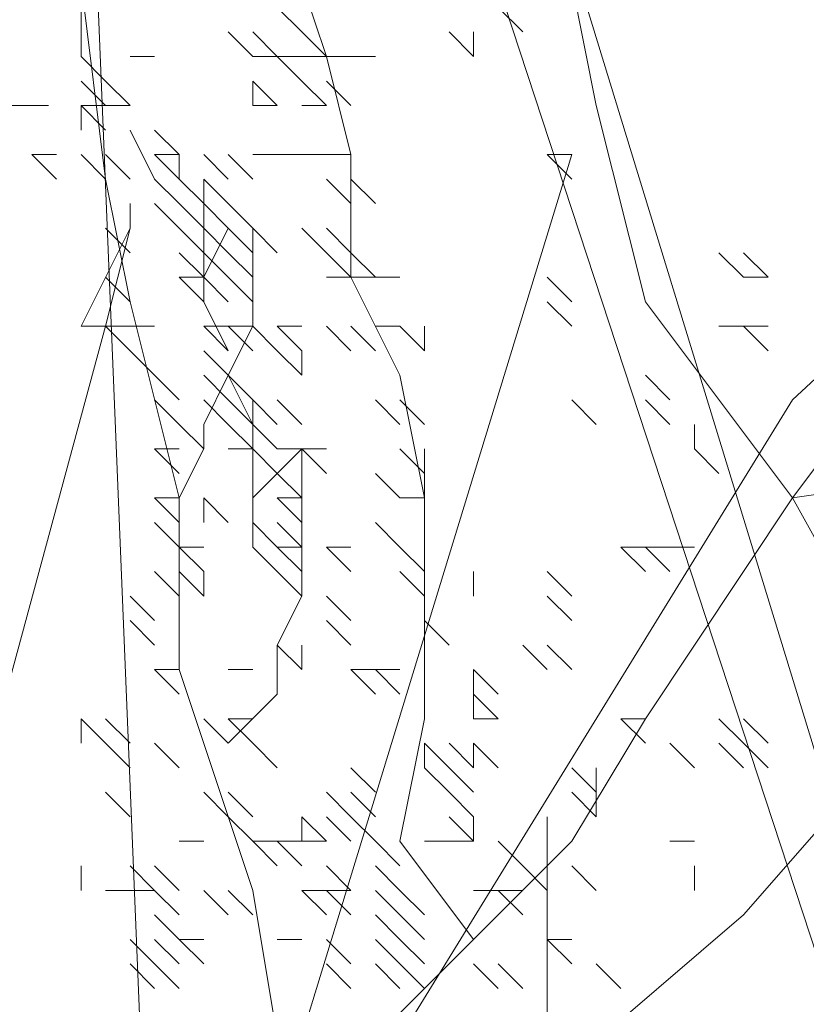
# Model space of a CAD drawing. Header units: millimetres. Extents: x 16698 to 93787, y -21104 to 39413.
# Tile 248 of 256: x 54682.33 to 54687.63, y 19706.8 to 19713.44. Entities that reach past the tile are written whole.
import ezdxf

# ---------------------------------------------------------------- set-up
doc = ezdxf.new("R2010")
doc.units = ezdxf.units.MM
doc.layers.add('_MODUS - zielen', color=66, linetype='Continuous', lineweight=9)

msp = doc.modelspace()

# ---------------------------------------------------------------- linework, layer by layer
at = {"layer": '_MODUS - zielen', "transparency": 33554687}
for points in [[(54681.58418, 19725.77139), (54688.86457, 19703.59929), (54688.86457, 19703.59929)], [(54681.58418, 19725.77139), (54688.86457, 19703.59929), (54688.86457, 19703.59929)], [(54683.23881, 19704.26114), (54682.74242, 19716.33998), (54682.74242, 19716.33998)], [(54687.54086, 19710.21783), (54686.54808, 19711.54154), (54686.21716, 19712.86524), (54686.05169, 19713.69256), (54685.22438, 19714.85081), (54684.23159, 19716.17451)], [(54685.22438, 19703.59929), (54685.38984, 19704.42661), (54684.72798, 19704.923), (54685.05891, 19706.08124), (54684.72798, 19706.57763), (54685.38984, 19707.23949), (54684.89345, 19707.90134), (54685.05891, 19708.72866), (54685.05891, 19709.39051), (54685.05891, 19710.21783), (54684.89345, 19711.04515), (54684.56252, 19711.707), (54684.56252, 19711.87246), (54684.56252, 19712.53432), (54684.39706, 19713.19617), (54684.23159, 19713.69256), (54683.90067, 19714.35441), (54683.56974, 19714.85081), (54683.23881, 19715.84359)], [(54683.40428, 19703.43383), (54684.23159, 19705.58485), (54684.72798, 19706.57763), (54686.05169, 19707.90134), (54686.54808, 19708.72866), (54687.54086, 19710.21783), (54688.53364, 19711.54154), (54689.36096, 19713.03071), (54690.02282, 19714.35441), (54690.68467, 19715.18173), (54691.51199, 19715.51266), (54692.3393, 19715.51266), (54693.16662, 19715.51266)], [(54684.56252, 19703.43383), (54684.23159, 19705.58485), (54683.90067, 19707.57041), (54683.40428, 19709.05958), (54683.40428, 19710.21783), (54683.07335, 19711.54154), (54682.90789, 19712.36885), (54682.74242, 19713.69256), (54682.74242, 19714.51988)], [(54682.74242, 19713.36163), (54682.74242, 19713.5271), (54682.74242, 19713.5271)], [(54682.74242, 19713.36163), (54682.74242, 19713.5271), (54682.74242, 19713.5271)], [(54684.23159, 19713.36163), (54684.06613, 19713.5271), (54684.06613, 19713.5271)], [(54685.72077, 19713.36163), (54685.5553, 19713.5271), (54685.5553, 19713.5271)], [(54682.74242, 19713.19617), (54682.74242, 19713.36163), (54682.74242, 19713.36163)], [(54682.74242, 19713.19617), (54682.74242, 19713.36163), (54682.74242, 19713.36163)], [(54683.90067, 19713.19617), (54683.7352, 19713.36163), (54683.7352, 19713.36163)], [(54684.06613, 19713.19617), (54683.90067, 19713.36163), (54683.90067, 19713.36163)], [(54684.06613, 19713.19617), (54683.90067, 19713.36163), (54683.90067, 19713.36163)], [(54684.39706, 19713.19617), (54684.23159, 19713.36163), (54684.23159, 19713.36163)], [(54684.39706, 19713.19617), (54684.23159, 19713.36163), (54684.23159, 19713.36163)], [(54685.38984, 19713.19617), (54685.22438, 19713.36163), (54685.22438, 19713.36163)], [(54685.38984, 19713.19617), (54685.38984, 19713.36163), (54685.38984, 19713.36163)], [(54685.38984, 19713.19617), (54685.38984, 19713.36163), (54685.38984, 19713.36163)], [(54682.90789, 19713.03071), (54682.74242, 19713.19617), (54682.74242, 19713.19617)], [(54682.90789, 19713.03071), (54682.74242, 19713.19617), (54682.74242, 19713.19617)], [(54682.90789, 19713.03071), (54682.74242, 19713.19617), (54682.74242, 19713.19617)], [(54682.90789, 19713.03071), (54682.74242, 19713.19617), (54682.74242, 19713.19617)], [(54683.23881, 19713.19617), (54683.07335, 19713.19617), (54683.07335, 19713.19617)], [(54683.40428, 19703.59929), (54686.05169, 19706.41217), (54687.20994, 19707.40495), (54688.36818, 19708.72866), (54687.54086, 19710.21783), (54689.85735, 19710.54876), (54690.35374, 19711.37607), (54690.68467, 19712.20339), (54691.51199, 19713.19617)], [(54684.06613, 19713.19617), (54683.90067, 19713.19617), (54683.90067, 19713.19617)], [(54684.23159, 19713.03071), (54684.06613, 19713.19617), (54684.06613, 19713.19617)], [(54684.23159, 19713.19617), (54684.06613, 19713.19617), (54684.06613, 19713.19617)], [(54684.23159, 19713.03071), (54684.06613, 19713.19617), (54684.06613, 19713.19617)], [(54684.23159, 19713.19617), (54684.06613, 19713.19617), (54684.06613, 19713.19617)], [(54684.23159, 19713.03071), (54684.06613, 19713.19617), (54684.06613, 19713.19617)], [(54684.39706, 19713.19617), (54684.23159, 19713.19617), (54684.23159, 19713.19617)], [(54684.56252, 19713.19617), (54684.39706, 19713.19617), (54684.39706, 19713.19617)], [(54684.72798, 19713.19617), (54684.56252, 19713.19617), (54684.56252, 19713.19617)], [(54684.72798, 19713.19617), (54684.56252, 19713.19617), (54684.56252, 19713.19617)], [(54682.90789, 19712.86524), (54682.74242, 19713.03071), (54682.74242, 19713.03071)], [(54683.07335, 19712.86524), (54682.90789, 19713.03071), (54682.90789, 19713.03071)], [(54683.56974, 19704.42661), (54687.54086, 19710.87968), (54689.85735, 19713.03071)], [(54684.06613, 19712.86524), (54683.90067, 19713.03071), (54683.90067, 19713.03071)], [(54683.90067, 19712.86524), (54683.90067, 19713.03071), (54683.90067, 19713.03071)], [(54684.39706, 19712.86524), (54684.23159, 19713.03071), (54684.23159, 19713.03071)], [(54684.56252, 19712.86524), (54684.39706, 19713.03071), (54684.39706, 19713.03071)], [(54684.56252, 19712.86524), (54684.39706, 19713.03071), (54684.39706, 19713.03071)], [(54677.55957, 19704.923), (54677.55957, 19705.75032), (54679.04874, 19707.23949), (54679.2142, 19708.72866), (54679.04874, 19709.8869), (54680.70337, 19711.37607), (54681.19977, 19712.86524), (54682.52347, 19712.86524)], [(54682.90789, 19712.69978), (54682.74242, 19712.86524), (54682.74242, 19712.86524)], [(54682.74242, 19712.69978), (54682.74242, 19712.86524), (54682.74242, 19712.86524)], [(54682.90789, 19712.69978), (54682.74242, 19712.86524), (54682.74242, 19712.86524)], [(54682.90789, 19712.86524), (54682.74242, 19712.86524), (54682.74242, 19712.86524)], [(54682.90789, 19712.86524), (54682.74242, 19712.86524), (54682.74242, 19712.86524)], [(54683.07335, 19712.86524), (54682.90789, 19712.86524), (54682.90789, 19712.86524)], [(54683.07335, 19712.86524), (54682.90789, 19712.86524), (54682.90789, 19712.86524)], [(54684.06613, 19712.86524), (54683.90067, 19712.86524), (54683.90067, 19712.86524)], [(54684.06613, 19712.86524), (54683.90067, 19712.86524), (54683.90067, 19712.86524)], [(54684.39706, 19712.86524), (54684.23159, 19712.86524), (54684.23159, 19712.86524)], [(54684.39706, 19712.86524), (54684.23159, 19712.86524), (54684.23159, 19712.86524)], [(54683.07335, 19712.69978), (54683.23881, 19712.36885), (54683.23881, 19712.36885)], [(54683.40428, 19712.53432), (54683.23881, 19712.69978), (54683.23881, 19712.69978)], [(54683.40428, 19712.53432), (54683.23881, 19712.69978), (54683.23881, 19712.69978)], [(54682.57696, 19712.53432), (54682.4115, 19712.53432), (54682.4115, 19712.53432)], [(54682.57696, 19712.53432), (54682.4115, 19712.53432), (54682.4115, 19712.53432)], [(54682.57696, 19712.36885), (54682.4115, 19712.53432), (54682.4115, 19712.53432)], [(54682.57696, 19712.53432), (54682.4115, 19712.53432), (54682.4115, 19712.53432)], [(54682.90789, 19712.36885), (54682.74242, 19712.53432), (54682.74242, 19712.53432)], [(54682.90789, 19712.36885), (54682.74242, 19712.53432), (54682.74242, 19712.53432)], [(54682.90789, 19712.36885), (54682.74242, 19712.53432), (54682.74242, 19712.53432)], [(54683.07335, 19712.36885), (54682.90789, 19712.53432), (54682.90789, 19712.53432)], [(54683.07335, 19712.36885), (54682.90789, 19712.53432), (54682.90789, 19712.53432)], [(54683.07335, 19712.36885), (54682.90789, 19712.53432), (54682.90789, 19712.53432)], [(54683.07335, 19712.36885), (54682.90789, 19712.53432), (54682.90789, 19712.53432)], [(54683.07335, 19712.36885), (54682.90789, 19712.53432), (54682.90789, 19712.53432)], [(54683.40428, 19712.53432), (54683.23881, 19712.53432), (54683.23881, 19712.53432)], [(54683.40428, 19712.36885), (54683.23881, 19712.53432), (54683.23881, 19712.53432)], [(54683.40428, 19712.53432), (54683.23881, 19712.53432), (54683.23881, 19712.53432)], [(54683.40428, 19712.53432), (54683.23881, 19712.53432), (54683.23881, 19712.53432)], [(54683.40428, 19712.36885), (54683.23881, 19712.53432), (54683.23881, 19712.53432)], [(54683.7352, 19711.21061), (54683.56974, 19711.54154), (54683.56974, 19711.707), (54683.56974, 19711.87246), (54683.56974, 19712.20339), (54683.40428, 19712.36885), (54683.40428, 19712.53432)], [(54683.7352, 19712.36885), (54683.56974, 19712.53432), (54683.56974, 19712.53432)], [(54683.7352, 19712.36885), (54683.56974, 19712.53432), (54683.56974, 19712.53432)], [(54683.56974, 19704.42661), (54686.05169, 19712.53432), (54686.05169, 19712.53432)], [(54683.90067, 19712.36885), (54683.7352, 19712.53432), (54683.7352, 19712.53432)], [(54683.90067, 19712.36885), (54683.7352, 19712.53432), (54683.7352, 19712.53432)], [(54684.06613, 19712.53432), (54683.90067, 19712.53432), (54683.90067, 19712.53432)], [(54684.23159, 19712.53432), (54684.06613, 19712.53432), (54684.06613, 19712.53432)], [(54684.23159, 19712.53432), (54684.06613, 19712.53432), (54684.06613, 19712.53432)], [(54684.39706, 19712.53432), (54684.23159, 19712.53432), (54684.23159, 19712.53432)], [(54684.56252, 19712.53432), (54684.39706, 19712.53432), (54684.39706, 19712.53432)], [(54684.56252, 19712.53432), (54684.39706, 19712.53432), (54684.39706, 19712.53432)], [(54686.05169, 19712.53432), (54685.88623, 19712.53432), (54685.88623, 19712.53432)], [(54686.05169, 19712.36885), (54685.88623, 19712.53432), (54685.88623, 19712.53432)], [(54683.40428, 19712.20339), (54683.23881, 19712.36885), (54683.23881, 19712.36885)], [(54683.40428, 19712.20339), (54683.23881, 19712.36885), (54683.23881, 19712.36885)], [(54683.40428, 19712.20339), (54683.23881, 19712.36885), (54683.23881, 19712.36885)], [(54683.40428, 19712.20339), (54683.23881, 19712.36885), (54683.23881, 19712.36885)], [(54683.40428, 19712.20339), (54683.23881, 19712.36885), (54683.23881, 19712.36885)], [(54683.56974, 19712.20339), (54683.40428, 19712.36885), (54683.40428, 19712.36885)], [(54683.56974, 19712.20339), (54683.40428, 19712.36885), (54683.40428, 19712.36885)], [(54683.56974, 19712.20339), (54683.40428, 19712.36885), (54683.40428, 19712.36885)], [(54683.56974, 19712.20339), (54683.56974, 19712.36885), (54683.56974, 19712.36885)], [(54683.7352, 19712.20339), (54683.56974, 19712.36885), (54683.56974, 19712.36885)], [(54684.56252, 19712.20339), (54684.39706, 19712.36885), (54684.39706, 19712.36885)], [(54684.56252, 19712.20339), (54684.39706, 19712.36885), (54684.39706, 19712.36885)], [(54684.56252, 19712.20339), (54684.39706, 19712.36885), (54684.39706, 19712.36885)], [(54684.56252, 19712.20339), (54684.39706, 19712.36885), (54684.39706, 19712.36885)], [(54684.56252, 19712.20339), (54684.39706, 19712.36885), (54684.39706, 19712.36885)], [(54684.56252, 19712.20339), (54684.39706, 19712.36885), (54684.39706, 19712.36885)], [(54684.56252, 19712.20339), (54684.39706, 19712.36885), (54684.39706, 19712.36885)], [(54684.72798, 19712.20339), (54684.56252, 19712.36885), (54684.56252, 19712.36885)], [(54684.72798, 19712.20339), (54684.56252, 19712.36885), (54684.56252, 19712.36885)], [(54683.07335, 19712.20339), (54683.07335, 19712.03793), (54683.07335, 19712.03793)], [(54683.40428, 19712.03793), (54683.23881, 19712.20339), (54683.23881, 19712.20339)], [(54683.56974, 19712.03793), (54683.40428, 19712.20339), (54683.40428, 19712.20339)], [(54683.7352, 19712.03793), (54683.56974, 19712.20339), (54683.56974, 19712.20339)], [(54683.90067, 19712.03793), (54683.7352, 19712.20339), (54683.7352, 19712.20339)], [(54683.90067, 19712.03793), (54683.7352, 19712.20339), (54683.7352, 19712.20339)], [(54683.07335, 19712.03793), (54682.74242, 19711.37607), (54682.74242, 19711.37607)], [(54683.07335, 19712.03793), (54683.07335, 19712.03793), (54682.90789, 19711.37607), (54682.74242, 19711.37607)], [(54683.07335, 19711.87246), (54682.90789, 19712.03793), (54682.90789, 19712.03793)], [(54683.40428, 19710.21783), (54683.56974, 19710.54876), (54683.56974, 19710.71422), (54683.7352, 19711.04515), (54683.90067, 19711.37607), (54683.90067, 19711.707), (54683.90067, 19712.03793)], [(54683.56974, 19711.87246), (54683.40428, 19712.03793), (54683.40428, 19712.03793)], [(54683.56974, 19711.87246), (54683.40428, 19712.03793), (54683.40428, 19712.03793)], [(54683.56974, 19711.707), (54683.7352, 19712.03793), (54683.7352, 19712.03793)], [(54683.7352, 19711.87246), (54683.56974, 19712.03793), (54683.56974, 19712.03793)], [(54683.56974, 19711.87246), (54683.56974, 19712.03793), (54683.56974, 19712.03793)], [(54683.56974, 19711.87246), (54683.56974, 19712.03793), (54683.56974, 19712.03793)], [(54683.7352, 19711.87246), (54683.56974, 19712.03793), (54683.56974, 19712.03793)], [(54683.56974, 19711.87246), (54683.56974, 19712.03793), (54683.56974, 19712.03793)], [(54683.90067, 19711.87246), (54683.7352, 19712.03793), (54683.7352, 19712.03793)], [(54683.90067, 19711.87246), (54683.7352, 19712.03793), (54683.7352, 19712.03793)], [(54684.06613, 19711.87246), (54683.90067, 19712.03793), (54683.90067, 19712.03793)], [(54684.06613, 19711.87246), (54683.90067, 19712.03793), (54683.90067, 19712.03793)], [(54684.06613, 19711.87246), (54683.90067, 19712.03793), (54683.90067, 19712.03793)], [(54684.06613, 19711.87246), (54683.90067, 19712.03793), (54683.90067, 19712.03793)], [(54684.39706, 19711.87246), (54684.23159, 19712.03793), (54684.23159, 19712.03793)], [(54684.56252, 19711.87246), (54684.39706, 19712.03793), (54684.39706, 19712.03793)], [(54683.56974, 19711.707), (54683.40428, 19711.87246), (54683.40428, 19711.87246)], [(54683.7352, 19711.707), (54683.56974, 19711.87246), (54683.56974, 19711.87246)], [(54683.56974, 19711.707), (54683.56974, 19711.87246), (54683.56974, 19711.87246)], [(54683.56974, 19711.707), (54683.56974, 19711.87246), (54683.56974, 19711.87246)], [(54683.90067, 19711.707), (54683.7352, 19711.87246), (54683.7352, 19711.87246)], [(54683.90067, 19711.707), (54683.7352, 19711.87246), (54683.7352, 19711.87246)], [(54683.90067, 19711.707), (54683.90067, 19711.87246), (54683.90067, 19711.87246)], [(54684.56252, 19711.707), (54684.39706, 19711.87246), (54684.39706, 19711.87246)], [(54684.56252, 19711.707), (54684.39706, 19711.87246), (54684.39706, 19711.87246)], [(54684.72798, 19711.707), (54684.56252, 19711.87246), (54684.56252, 19711.87246)], [(54687.20994, 19711.707), (54687.04447, 19711.87246), (54687.04447, 19711.87246)], [(54687.3754, 19711.707), (54687.20994, 19711.87246), (54687.20994, 19711.87246)], [(54683.07335, 19711.54154), (54682.90789, 19711.707), (54682.90789, 19711.707)], [(54683.07335, 19711.54154), (54682.90789, 19711.707), (54682.90789, 19711.707)], [(54683.07335, 19711.54154), (54682.90789, 19711.707), (54682.90789, 19711.707)], [(54683.07335, 19711.54154), (54682.90789, 19711.707), (54682.90789, 19711.707)], [(54683.07335, 19711.54154), (54682.90789, 19711.707), (54682.90789, 19711.707)], [(54683.56974, 19711.54154), (54683.40428, 19711.707), (54683.40428, 19711.707)], [(54683.56974, 19711.707), (54683.40428, 19711.707), (54683.40428, 19711.707)], [(54683.7352, 19711.54154), (54683.56974, 19711.707), (54683.56974, 19711.707)], [(54683.56974, 19711.54154), (54683.56974, 19711.707), (54683.56974, 19711.707)], [(54683.56974, 19711.54154), (54683.56974, 19711.707), (54683.56974, 19711.707)], [(54683.90067, 19711.54154), (54683.7352, 19711.707), (54683.7352, 19711.707)], [(54683.90067, 19711.54154), (54683.7352, 19711.707), (54683.7352, 19711.707)], [(54684.56252, 19711.707), (54684.39706, 19711.707), (54684.39706, 19711.707)], [(54684.72798, 19711.707), (54684.56252, 19711.707), (54684.56252, 19711.707)], [(54684.72798, 19711.707), (54684.56252, 19711.707), (54684.56252, 19711.707)], [(54684.89345, 19711.707), (54684.72798, 19711.707), (54684.72798, 19711.707)], [(54686.05169, 19711.54154), (54685.88623, 19711.707), (54685.88623, 19711.707)], [(54686.05169, 19711.54154), (54685.88623, 19711.707), (54685.88623, 19711.707)], [(54686.05169, 19711.54154), (54685.88623, 19711.707), (54685.88623, 19711.707)], [(54687.3754, 19711.707), (54687.20994, 19711.707), (54687.20994, 19711.707)], [(54687.3754, 19711.707), (54687.20994, 19711.707), (54687.20994, 19711.707)], [(54687.3754, 19711.707), (54687.20994, 19711.707), (54687.20994, 19711.707)], [(54686.05169, 19711.37607), (54685.88623, 19711.54154), (54685.88623, 19711.54154)], [(54682.90789, 19711.37607), (54680.75686, 19703.43383), (54680.75686, 19703.43383)], [(54682.90789, 19711.37607), (54680.75686, 19703.43383), (54680.75686, 19703.43383)], [(54683.07335, 19711.37607), (54682.90789, 19711.37607), (54682.90789, 19711.37607)], [(54683.07335, 19711.21061), (54682.90789, 19711.37607), (54682.90789, 19711.37607)], [(54683.23881, 19711.37607), (54683.07335, 19711.37607), (54683.07335, 19711.37607)], [(54683.23881, 19711.37607), (54683.07335, 19711.37607), (54683.07335, 19711.37607)], [(54683.7352, 19711.37607), (54683.56974, 19711.37607), (54683.56974, 19711.37607)], [(54683.7352, 19711.21061), (54683.56974, 19711.37607), (54683.56974, 19711.37607)], [(54683.7352, 19711.21061), (54683.56974, 19711.37607), (54683.56974, 19711.37607)], [(54683.90067, 19711.37607), (54683.7352, 19711.37607), (54683.7352, 19711.37607)], [(54683.90067, 19711.37607), (54683.7352, 19711.37607), (54683.7352, 19711.37607)], [(54683.90067, 19711.21061), (54683.7352, 19711.37607), (54683.7352, 19711.37607)], [(54684.06613, 19711.21061), (54683.90067, 19711.37607), (54683.90067, 19711.37607)], [(54684.23159, 19711.37607), (54684.06613, 19711.37607), (54684.06613, 19711.37607)], [(54684.23159, 19711.21061), (54684.06613, 19711.37607), (54684.06613, 19711.37607)], [(54684.56252, 19711.21061), (54684.39706, 19711.37607), (54684.39706, 19711.37607)], [(54684.72798, 19711.21061), (54684.56252, 19711.37607), (54684.56252, 19711.37607)], [(54684.89345, 19711.37607), (54684.72798, 19711.37607), (54684.72798, 19711.37607)], [(54685.05891, 19711.21061), (54684.89345, 19711.37607), (54684.89345, 19711.37607)], [(54685.05891, 19711.21061), (54685.05891, 19711.37607), (54685.05891, 19711.37607)], [(54685.05891, 19711.21061), (54685.05891, 19711.37607), (54685.05891, 19711.37607)], [(54687.20994, 19711.37607), (54687.04447, 19711.37607), (54687.04447, 19711.37607)], [(54687.3754, 19711.37607), (54687.20994, 19711.37607), (54687.20994, 19711.37607)], [(54687.3754, 19711.21061), (54687.20994, 19711.37607), (54687.20994, 19711.37607)], [(54687.3754, 19711.37607), (54687.20994, 19711.37607), (54687.20994, 19711.37607)], [(54687.3754, 19711.37607), (54687.20994, 19711.37607), (54687.20994, 19711.37607)], [(54687.3754, 19711.37607), (54687.20994, 19711.37607), (54687.20994, 19711.37607)], [(54687.3754, 19711.21061), (54687.20994, 19711.37607), (54687.20994, 19711.37607)], [(54683.23881, 19711.04515), (54683.07335, 19711.21061), (54683.07335, 19711.21061)], [(54683.23881, 19711.04515), (54683.07335, 19711.21061), (54683.07335, 19711.21061)], [(54683.7352, 19711.04515), (54683.56974, 19711.21061), (54683.56974, 19711.21061)], [(54683.7352, 19711.04515), (54683.56974, 19711.21061), (54683.56974, 19711.21061)], [(54684.23159, 19711.04515), (54684.06613, 19711.21061), (54684.06613, 19711.21061)], [(54684.23159, 19711.04515), (54684.23159, 19711.21061), (54684.23159, 19711.21061)], [(54684.23159, 19711.04515), (54684.23159, 19711.21061), (54684.23159, 19711.21061)], [(54684.23159, 19711.04515), (54684.23159, 19711.21061), (54684.23159, 19711.21061)], [(54684.23159, 19711.04515), (54684.23159, 19711.21061), (54684.23159, 19711.21061)], [(54683.40428, 19710.87968), (54683.23881, 19711.04515), (54683.23881, 19711.04515)], [(54683.40428, 19710.87968), (54683.23881, 19711.04515), (54683.23881, 19711.04515)], [(54683.7352, 19710.87968), (54683.56974, 19711.04515), (54683.56974, 19711.04515)], [(54684.23159, 19709.55597), (54683.90067, 19709.8869), (54683.90067, 19710.21783), (54683.90067, 19710.38329), (54683.90067, 19710.71422), (54683.90067, 19710.71422), (54683.7352, 19711.04515)], [(54683.90067, 19710.87968), (54683.7352, 19711.04515), (54683.7352, 19711.04515)], [(54683.90067, 19710.87968), (54683.7352, 19711.04515), (54683.7352, 19711.04515)], [(54686.71355, 19710.87968), (54686.54808, 19711.04515), (54686.54808, 19711.04515)], [(54683.40428, 19710.71422), (54683.23881, 19710.87968), (54683.23881, 19710.87968)], [(54683.40428, 19710.71422), (54683.23881, 19710.87968), (54683.23881, 19710.87968)], [(54683.40428, 19710.71422), (54683.23881, 19710.87968), (54683.23881, 19710.87968)], [(54683.7352, 19710.71422), (54683.56974, 19710.87968), (54683.56974, 19710.87968)], [(54683.90067, 19710.71422), (54683.7352, 19710.87968), (54683.7352, 19710.87968)], [(54683.90067, 19710.71422), (54683.7352, 19710.87968), (54683.7352, 19710.87968)], [(54683.90067, 19710.71422), (54683.7352, 19710.87968), (54683.7352, 19710.87968)], [(54683.90067, 19710.71422), (54683.7352, 19710.87968), (54683.7352, 19710.87968)], [(54683.90067, 19710.71422), (54683.7352, 19710.87968), (54683.7352, 19710.87968)], [(54683.90067, 19710.71422), (54683.7352, 19710.87968), (54683.7352, 19710.87968)], [(54683.90067, 19710.71422), (54683.7352, 19710.87968), (54683.7352, 19710.87968)], [(54683.90067, 19710.71422), (54683.7352, 19710.87968), (54683.7352, 19710.87968)], [(54683.90067, 19710.71422), (54683.7352, 19710.87968), (54683.7352, 19710.87968)], [(54683.90067, 19710.71422), (54683.7352, 19710.87968), (54683.7352, 19710.87968)], [(54684.06613, 19710.71422), (54683.90067, 19710.87968), (54683.90067, 19710.87968)], [(54684.06613, 19710.71422), (54683.90067, 19710.87968), (54683.90067, 19710.87968)], [(54683.90067, 19710.71422), (54683.90067, 19710.87968), (54683.90067, 19710.87968)], [(54684.06613, 19710.71422), (54683.90067, 19710.87968), (54683.90067, 19710.87968)], [(54683.90067, 19710.71422), (54683.90067, 19710.87968), (54683.90067, 19710.87968)], [(54684.23159, 19710.71422), (54684.06613, 19710.87968), (54684.06613, 19710.87968)], [(54684.23159, 19710.71422), (54684.06613, 19710.87968), (54684.06613, 19710.87968)], [(54684.89345, 19710.71422), (54684.72798, 19710.87968), (54684.72798, 19710.87968)], [(54684.89345, 19710.71422), (54684.72798, 19710.87968), (54684.72798, 19710.87968)], [(54684.89345, 19710.71422), (54684.72798, 19710.87968), (54684.72798, 19710.87968)], [(54685.05891, 19710.71422), (54684.89345, 19710.87968), (54684.89345, 19710.87968)], [(54685.05891, 19710.71422), (54684.89345, 19710.87968), (54684.89345, 19710.87968)], [(54686.21716, 19710.71422), (54686.05169, 19710.87968), (54686.05169, 19710.87968)], [(54686.21716, 19710.71422), (54686.05169, 19710.87968), (54686.05169, 19710.87968)], [(54686.71355, 19710.71422), (54686.54808, 19710.87968), (54686.54808, 19710.87968)], [(54686.71355, 19710.71422), (54686.54808, 19710.87968), (54686.54808, 19710.87968)], [(54683.56974, 19710.54876), (54683.40428, 19710.71422), (54683.40428, 19710.71422)], [(54683.90067, 19710.54876), (54683.7352, 19710.71422), (54683.7352, 19710.71422)], [(54683.90067, 19710.54876), (54683.7352, 19710.71422), (54683.7352, 19710.71422)], [(54683.90067, 19710.54876), (54683.7352, 19710.71422), (54683.7352, 19710.71422)], [(54683.90067, 19710.54876), (54683.7352, 19710.71422), (54683.7352, 19710.71422)], [(54684.06613, 19710.54876), (54683.90067, 19710.71422), (54683.90067, 19710.71422)], [(54683.90067, 19710.54876), (54683.90067, 19710.71422), (54683.90067, 19710.71422)], [(54684.06613, 19710.54876), (54683.90067, 19710.71422), (54683.90067, 19710.71422)], [(54683.90067, 19710.54876), (54683.90067, 19710.71422), (54683.90067, 19710.71422)], [(54686.87901, 19710.54876), (54686.87901, 19710.71422), (54686.87901, 19710.71422)], [(54686.87901, 19710.54876), (54686.87901, 19710.71422), (54686.87901, 19710.71422)], [(54683.40428, 19710.54876), (54683.23881, 19710.54876), (54683.23881, 19710.54876)], [(54683.40428, 19710.54876), (54683.23881, 19710.54876), (54683.23881, 19710.54876)], [(54683.40428, 19710.38329), (54683.23881, 19710.54876), (54683.23881, 19710.54876)], [(54683.40428, 19710.54876), (54683.23881, 19710.54876), (54683.23881, 19710.54876)], [(54683.40428, 19710.54876), (54683.23881, 19710.54876), (54683.23881, 19710.54876)], [(54683.40428, 19710.38329), (54683.23881, 19710.54876), (54683.23881, 19710.54876)], [(54683.7352, 19708.56319), (54684.06613, 19708.89412), (54684.06613, 19709.22505), (54684.23159, 19709.55597), (54684.23159, 19709.72144), (54684.23159, 19710.21783), (54684.23159, 19710.54876)], [(54683.90067, 19710.54876), (54683.7352, 19710.54876), (54683.7352, 19710.54876)], [(54683.90067, 19710.21783), (54684.23159, 19710.54876), (54684.23159, 19710.54876)], [(54683.90067, 19710.38329), (54683.90067, 19710.54876), (54683.90067, 19710.54876)], [(54683.90067, 19710.38329), (54683.90067, 19710.54876), (54683.90067, 19710.54876)], [(54683.90067, 19710.38329), (54683.90067, 19710.54876), (54683.90067, 19710.54876)], [(54684.06613, 19710.38329), (54683.90067, 19710.54876), (54683.90067, 19710.54876)], [(54684.23159, 19710.54876), (54684.06613, 19710.54876), (54684.06613, 19710.54876)], [(54684.39706, 19710.54876), (54684.23159, 19710.54876), (54684.23159, 19710.54876)], [(54684.39706, 19710.38329), (54684.23159, 19710.54876), (54684.23159, 19710.54876)], [(54684.23159, 19710.38329), (54684.23159, 19710.54876), (54684.23159, 19710.54876)], [(54685.05891, 19710.38329), (54684.89345, 19710.54876), (54684.89345, 19710.54876)], [(54685.05891, 19710.38329), (54685.05891, 19710.54876), (54685.05891, 19710.54876)], [(54687.04447, 19710.38329), (54686.87901, 19710.54876), (54686.87901, 19710.54876)], [(54683.90067, 19710.21783), (54683.90067, 19710.38329), (54683.90067, 19710.38329)], [(54683.90067, 19710.21783), (54683.90067, 19710.38329), (54683.90067, 19710.38329)], [(54684.23159, 19710.21783), (54684.06613, 19710.38329), (54684.06613, 19710.38329)], [(54684.23159, 19710.21783), (54684.23159, 19710.38329), (54684.23159, 19710.38329)], [(54684.89345, 19710.21783), (54684.72798, 19710.38329), (54684.72798, 19710.38329)], [(54685.05891, 19710.21783), (54685.05891, 19710.38329), (54685.05891, 19710.38329)], [(54683.40428, 19710.21783), (54683.23881, 19710.21783), (54683.23881, 19710.21783)], [(54683.40428, 19710.05237), (54683.23881, 19710.21783), (54683.23881, 19710.21783)], [(54683.40428, 19710.05237), (54683.23881, 19710.21783), (54683.23881, 19710.21783)], [(54683.7352, 19710.05237), (54683.56974, 19710.21783), (54683.56974, 19710.21783)], [(54683.56974, 19710.05237), (54683.56974, 19710.21783), (54683.56974, 19710.21783)], [(54683.7352, 19710.05237), (54683.56974, 19710.21783), (54683.56974, 19710.21783)], [(54683.90067, 19710.05237), (54683.90067, 19710.21783), (54683.90067, 19710.21783)], [(54684.23159, 19710.21783), (54684.06613, 19710.21783), (54684.06613, 19710.21783)], [(54684.23159, 19710.05237), (54684.06613, 19710.21783), (54684.06613, 19710.21783)], [(54685.05891, 19710.21783), (54684.89345, 19710.21783), (54684.89345, 19710.21783)], [(54683.40428, 19709.8869), (54683.23881, 19710.05237), (54683.23881, 19710.05237)], [(54683.40428, 19709.8869), (54683.23881, 19710.05237), (54683.23881, 19710.05237)], [(54684.06613, 19709.8869), (54683.90067, 19710.05237), (54683.90067, 19710.05237)], [(54683.90067, 19709.8869), (54683.90067, 19710.05237), (54683.90067, 19710.05237)], [(54684.06613, 19709.8869), (54683.90067, 19710.05237), (54683.90067, 19710.05237)], [(54684.23159, 19709.8869), (54684.06613, 19710.05237), (54684.06613, 19710.05237)], [(54684.23159, 19709.8869), (54684.06613, 19710.05237), (54684.06613, 19710.05237)], [(54684.23159, 19709.8869), (54684.23159, 19710.05237), (54684.23159, 19710.05237)], [(54684.23159, 19709.8869), (54684.23159, 19710.05237), (54684.23159, 19710.05237)], [(54684.23159, 19709.8869), (54684.23159, 19710.05237), (54684.23159, 19710.05237)], [(54684.89345, 19709.8869), (54684.72798, 19710.05237), (54684.72798, 19710.05237)], [(54683.56974, 19709.8869), (54683.40428, 19709.8869), (54683.40428, 19709.8869)], [(54683.56974, 19709.72144), (54683.40428, 19709.8869), (54683.40428, 19709.8869)], [(54684.06613, 19709.72144), (54683.90067, 19709.8869), (54683.90067, 19709.8869)], [(54684.23159, 19709.72144), (54684.06613, 19709.8869), (54684.06613, 19709.8869)], [(54684.23159, 19709.8869), (54684.06613, 19709.8869), (54684.06613, 19709.8869)], [(54684.23159, 19709.72144), (54684.06613, 19709.8869), (54684.06613, 19709.8869)], [(54684.23159, 19709.72144), (54684.06613, 19709.8869), (54684.06613, 19709.8869)], [(54684.23159, 19709.72144), (54684.23159, 19709.8869), (54684.23159, 19709.8869)], [(54684.23159, 19709.72144), (54684.23159, 19709.8869), (54684.23159, 19709.8869)], [(54684.23159, 19709.72144), (54684.23159, 19709.8869), (54684.23159, 19709.8869)], [(54684.56252, 19709.72144), (54684.39706, 19709.8869), (54684.39706, 19709.8869)], [(54684.56252, 19709.8869), (54684.39706, 19709.8869), (54684.39706, 19709.8869)], [(54684.56252, 19709.72144), (54684.39706, 19709.8869), (54684.39706, 19709.8869)], [(54684.56252, 19709.8869), (54684.39706, 19709.8869), (54684.39706, 19709.8869)], [(54684.56252, 19709.72144), (54684.39706, 19709.8869), (54684.39706, 19709.8869)], [(54684.56252, 19709.8869), (54684.39706, 19709.8869), (54684.39706, 19709.8869)], [(54684.56252, 19709.72144), (54684.39706, 19709.8869), (54684.39706, 19709.8869)], [(54684.56252, 19709.8869), (54684.39706, 19709.8869), (54684.39706, 19709.8869)], [(54685.05891, 19709.72144), (54684.89345, 19709.8869), (54684.89345, 19709.8869)], [(54686.54808, 19709.72144), (54686.38262, 19709.8869), (54686.38262, 19709.8869)], [(54686.54808, 19709.8869), (54686.38262, 19709.8869), (54686.38262, 19709.8869)], [(54686.54808, 19709.72144), (54686.38262, 19709.8869), (54686.38262, 19709.8869)], [(54686.54808, 19709.8869), (54686.38262, 19709.8869), (54686.38262, 19709.8869)], [(54686.54808, 19709.72144), (54686.38262, 19709.8869), (54686.38262, 19709.8869)], [(54686.54808, 19709.8869), (54686.38262, 19709.8869), (54686.38262, 19709.8869)], [(54686.54808, 19709.72144), (54686.38262, 19709.8869), (54686.38262, 19709.8869)], [(54686.54808, 19709.8869), (54686.38262, 19709.8869), (54686.38262, 19709.8869)], [(54686.54808, 19709.72144), (54686.38262, 19709.8869), (54686.38262, 19709.8869)], [(54686.54808, 19709.72144), (54686.38262, 19709.8869), (54686.38262, 19709.8869)], [(54686.54808, 19709.8869), (54686.38262, 19709.8869), (54686.38262, 19709.8869)], [(54686.54808, 19709.72144), (54686.38262, 19709.8869), (54686.38262, 19709.8869)], [(54686.54808, 19709.8869), (54686.38262, 19709.8869), (54686.38262, 19709.8869)], [(54686.54808, 19709.72144), (54686.38262, 19709.8869), (54686.38262, 19709.8869)], [(54686.71355, 19709.8869), (54686.54808, 19709.8869), (54686.54808, 19709.8869)], [(54686.71355, 19709.72144), (54686.54808, 19709.8869), (54686.54808, 19709.8869)], [(54686.87901, 19709.8869), (54686.71355, 19709.8869), (54686.71355, 19709.8869)], [(54686.87901, 19709.8869), (54686.71355, 19709.8869), (54686.71355, 19709.8869)], [(54683.40428, 19709.55597), (54683.23881, 19709.72144), (54683.23881, 19709.72144)], [(54683.40428, 19709.55597), (54683.23881, 19709.72144), (54683.23881, 19709.72144)], [(54683.56974, 19709.55597), (54683.40428, 19709.72144), (54683.40428, 19709.72144)], [(54683.56974, 19709.55597), (54683.40428, 19709.72144), (54683.40428, 19709.72144)], [(54683.56974, 19709.55597), (54683.56974, 19709.72144), (54683.56974, 19709.72144)], [(54683.56974, 19709.55597), (54683.56974, 19709.72144), (54683.56974, 19709.72144)], [(54683.56974, 19709.55597), (54683.56974, 19709.72144), (54683.56974, 19709.72144)], [(54684.23159, 19709.55597), (54684.06613, 19709.72144), (54684.06613, 19709.72144)], [(54685.05891, 19709.55597), (54684.89345, 19709.72144), (54684.89345, 19709.72144)], [(54685.38984, 19709.55597), (54685.38984, 19709.72144), (54685.38984, 19709.72144)], [(54686.05169, 19709.55597), (54685.88623, 19709.72144), (54685.88623, 19709.72144)], [(54683.23881, 19709.39051), (54683.07335, 19709.55597), (54683.07335, 19709.55597)], [(54684.56252, 19709.39051), (54684.39706, 19709.55597), (54684.39706, 19709.55597)], [(54684.56252, 19709.39051), (54684.39706, 19709.55597), (54684.39706, 19709.55597)], [(54686.05169, 19709.39051), (54685.88623, 19709.55597), (54685.88623, 19709.55597)], [(54686.05169, 19709.39051), (54685.88623, 19709.55597), (54685.88623, 19709.55597)], [(54683.23881, 19709.22505), (54683.07335, 19709.39051), (54683.07335, 19709.39051)], [(54684.56252, 19709.22505), (54684.39706, 19709.39051), (54684.39706, 19709.39051)], [(54684.56252, 19709.22505), (54684.39706, 19709.39051), (54684.39706, 19709.39051)], [(54684.56252, 19709.22505), (54684.39706, 19709.39051), (54684.39706, 19709.39051)], [(54684.56252, 19709.22505), (54684.39706, 19709.39051), (54684.39706, 19709.39051)], [(54685.22438, 19709.22505), (54685.05891, 19709.39051), (54685.05891, 19709.39051)], [(54685.22438, 19709.22505), (54685.05891, 19709.39051), (54685.05891, 19709.39051)], [(54685.22438, 19709.22505), (54685.05891, 19709.39051), (54685.05891, 19709.39051)], [(54685.22438, 19709.22505), (54685.05891, 19709.39051), (54685.05891, 19709.39051)], [(54685.22438, 19709.22505), (54685.05891, 19709.39051), (54685.05891, 19709.39051)], [(54684.23159, 19709.05958), (54684.06613, 19709.22505), (54684.06613, 19709.22505)], [(54684.23159, 19709.05958), (54684.23159, 19709.22505), (54684.23159, 19709.22505)], [(54684.23159, 19709.05958), (54684.23159, 19709.22505), (54684.23159, 19709.22505)], [(54685.88623, 19709.05958), (54685.72077, 19709.22505), (54685.72077, 19709.22505)], [(54686.05169, 19709.05958), (54685.88623, 19709.22505), (54685.88623, 19709.22505)], [(54686.05169, 19709.05958), (54685.88623, 19709.22505), (54685.88623, 19709.22505)], [(54683.40428, 19709.05958), (54683.23881, 19709.05958), (54683.23881, 19709.05958)], [(54683.40428, 19708.89412), (54683.23881, 19709.05958), (54683.23881, 19709.05958)], [(54683.40428, 19709.05958), (54683.23881, 19709.05958), (54683.23881, 19709.05958)], [(54683.40428, 19708.89412), (54683.23881, 19709.05958), (54683.23881, 19709.05958)], [(54683.40428, 19709.05958), (54683.23881, 19709.05958), (54683.23881, 19709.05958)], [(54683.40428, 19708.89412), (54683.23881, 19709.05958), (54683.23881, 19709.05958)], [(54683.90067, 19709.05958), (54683.7352, 19709.05958), (54683.7352, 19709.05958)], [(54684.72798, 19709.05958), (54684.56252, 19709.05958), (54684.56252, 19709.05958)], [(54684.72798, 19708.89412), (54684.56252, 19709.05958), (54684.56252, 19709.05958)], [(54684.89345, 19708.89412), (54684.72798, 19709.05958), (54684.72798, 19709.05958)], [(54684.89345, 19708.89412), (54684.72798, 19709.05958), (54684.72798, 19709.05958)], [(54684.89345, 19709.05958), (54684.72798, 19709.05958), (54684.72798, 19709.05958)], [(54684.89345, 19708.89412), (54684.72798, 19709.05958), (54684.72798, 19709.05958)], [(54684.89345, 19708.89412), (54684.72798, 19709.05958), (54684.72798, 19709.05958)], [(54685.5553, 19708.89412), (54685.38984, 19709.05958), (54685.38984, 19709.05958)], [(54685.38984, 19708.89412), (54685.38984, 19709.05958), (54685.38984, 19709.05958)], [(54685.5553, 19708.89412), (54685.38984, 19709.05958), (54685.38984, 19709.05958)], [(54685.38984, 19708.89412), (54685.38984, 19709.05958), (54685.38984, 19709.05958)], [(54685.38984, 19708.72866), (54685.38984, 19708.89412), (54685.38984, 19708.89412)], [(54685.5553, 19708.72866), (54685.38984, 19708.89412), (54685.38984, 19708.89412)], [(54685.38984, 19708.72866), (54685.38984, 19708.89412), (54685.38984, 19708.89412)], [(54685.5553, 19708.72866), (54685.38984, 19708.89412), (54685.38984, 19708.89412)], [(54682.90789, 19708.56319), (54682.74242, 19708.72866), (54682.74242, 19708.72866)], [(54682.74242, 19708.56319), (54682.74242, 19708.72866), (54682.74242, 19708.72866)], [(54682.90789, 19708.56319), (54682.74242, 19708.72866), (54682.74242, 19708.72866)], [(54683.07335, 19708.56319), (54682.90789, 19708.72866), (54682.90789, 19708.72866)], [(54683.7352, 19708.56319), (54683.56974, 19708.72866), (54683.56974, 19708.72866)], [(54683.7352, 19708.56319), (54683.56974, 19708.72866), (54683.56974, 19708.72866)], [(54683.90067, 19708.56319), (54683.7352, 19708.72866), (54683.7352, 19708.72866)], [(54683.90067, 19708.56319), (54683.7352, 19708.72866), (54683.7352, 19708.72866)], [(54683.90067, 19708.56319), (54683.7352, 19708.72866), (54683.7352, 19708.72866)], [(54683.90067, 19708.72866), (54683.7352, 19708.72866), (54683.7352, 19708.72866)], [(54683.90067, 19708.56319), (54683.7352, 19708.72866), (54683.7352, 19708.72866)], [(54685.5553, 19708.72866), (54685.38984, 19708.72866), (54685.38984, 19708.72866)], [(54686.54808, 19708.56319), (54686.38262, 19708.72866), (54686.38262, 19708.72866)], [(54686.54808, 19708.72866), (54686.38262, 19708.72866), (54686.38262, 19708.72866)], [(54686.54808, 19708.56319), (54686.38262, 19708.72866), (54686.38262, 19708.72866)], [(54686.54808, 19708.56319), (54686.38262, 19708.72866), (54686.38262, 19708.72866)], [(54686.54808, 19708.72866), (54686.38262, 19708.72866), (54686.38262, 19708.72866)], [(54686.54808, 19708.56319), (54686.38262, 19708.72866), (54686.38262, 19708.72866)], [(54686.54808, 19708.56319), (54686.38262, 19708.72866), (54686.38262, 19708.72866)], [(54686.54808, 19708.72866), (54686.38262, 19708.72866), (54686.38262, 19708.72866)], [(54686.54808, 19708.56319), (54686.38262, 19708.72866), (54686.38262, 19708.72866)], [(54686.54808, 19708.72866), (54686.38262, 19708.72866), (54686.38262, 19708.72866)], [(54687.20994, 19708.56319), (54687.04447, 19708.72866), (54687.04447, 19708.72866)], [(54687.3754, 19708.56319), (54687.20994, 19708.72866), (54687.20994, 19708.72866)], [(54683.07335, 19708.39773), (54682.90789, 19708.56319), (54682.90789, 19708.56319)], [(54683.40428, 19708.39773), (54683.23881, 19708.56319), (54683.23881, 19708.56319)], [(54684.06613, 19708.39773), (54683.90067, 19708.56319), (54683.90067, 19708.56319)], [(54685.22438, 19708.39773), (54685.05891, 19708.56319), (54685.05891, 19708.56319)], [(54685.05891, 19708.39773), (54685.05891, 19708.56319), (54685.05891, 19708.56319)], [(54685.22438, 19708.39773), (54685.05891, 19708.56319), (54685.05891, 19708.56319)], [(54685.38984, 19708.39773), (54685.22438, 19708.56319), (54685.22438, 19708.56319)], [(54685.38984, 19708.39773), (54685.22438, 19708.56319), (54685.22438, 19708.56319)], [(54685.38984, 19708.39773), (54685.22438, 19708.56319), (54685.22438, 19708.56319)], [(54685.38984, 19708.39773), (54685.22438, 19708.56319), (54685.22438, 19708.56319)], [(54685.38984, 19708.39773), (54685.22438, 19708.56319), (54685.22438, 19708.56319)], [(54685.38984, 19708.39773), (54685.22438, 19708.56319), (54685.22438, 19708.56319)], [(54685.38984, 19708.39773), (54685.22438, 19708.56319), (54685.22438, 19708.56319)], [(54685.38984, 19708.39773), (54685.22438, 19708.56319), (54685.22438, 19708.56319)], [(54685.5553, 19708.39773), (54685.38984, 19708.56319), (54685.38984, 19708.56319)], [(54685.38984, 19708.39773), (54685.38984, 19708.56319), (54685.38984, 19708.56319)], [(54685.5553, 19708.39773), (54685.38984, 19708.56319), (54685.38984, 19708.56319)], [(54686.87901, 19708.39773), (54686.71355, 19708.56319), (54686.71355, 19708.56319)], [(54687.20994, 19708.39773), (54687.04447, 19708.56319), (54687.04447, 19708.56319)], [(54687.3754, 19708.39773), (54687.20994, 19708.56319), (54687.20994, 19708.56319)], [(54687.3754, 19708.39773), (54687.20994, 19708.56319), (54687.20994, 19708.56319)], [(54687.3754, 19708.39773), (54687.20994, 19708.56319), (54687.20994, 19708.56319)], [(54684.72798, 19708.23227), (54684.56252, 19708.39773), (54684.56252, 19708.39773)], [(54684.72798, 19708.23227), (54684.56252, 19708.39773), (54684.56252, 19708.39773)], [(54685.22438, 19708.23227), (54685.05891, 19708.39773), (54685.05891, 19708.39773)], [(54685.38984, 19708.23227), (54685.22438, 19708.39773), (54685.22438, 19708.39773)], [(54685.38984, 19708.23227), (54685.22438, 19708.39773), (54685.22438, 19708.39773)], [(54686.21716, 19708.23227), (54686.05169, 19708.39773), (54686.05169, 19708.39773)], [(54686.21716, 19708.23227), (54686.05169, 19708.39773), (54686.05169, 19708.39773)], [(54686.21716, 19708.23227), (54686.21716, 19708.39773), (54686.21716, 19708.39773)], [(54686.21716, 19708.23227), (54686.21716, 19708.39773), (54686.21716, 19708.39773)], [(54686.21716, 19708.23227), (54686.21716, 19708.39773), (54686.21716, 19708.39773)], [(54683.07335, 19708.0668), (54682.90789, 19708.23227), (54682.90789, 19708.23227)], [(54683.07335, 19708.0668), (54682.90789, 19708.23227), (54682.90789, 19708.23227)], [(54683.7352, 19708.0668), (54683.56974, 19708.23227), (54683.56974, 19708.23227)], [(54683.90067, 19708.0668), (54683.7352, 19708.23227), (54683.7352, 19708.23227)], [(54684.56252, 19708.0668), (54684.39706, 19708.23227), (54684.39706, 19708.23227)], [(54684.56252, 19708.0668), (54684.39706, 19708.23227), (54684.39706, 19708.23227)], [(54684.56252, 19708.0668), (54684.39706, 19708.23227), (54684.39706, 19708.23227)], [(54684.56252, 19708.0668), (54684.39706, 19708.23227), (54684.39706, 19708.23227)], [(54684.72798, 19708.0668), (54684.56252, 19708.23227), (54684.56252, 19708.23227)], [(54685.38984, 19708.0668), (54685.22438, 19708.23227), (54685.22438, 19708.23227)], [(54686.21716, 19708.0668), (54686.05169, 19708.23227), (54686.05169, 19708.23227)], [(54686.21716, 19708.0668), (54686.21716, 19708.23227), (54686.21716, 19708.23227)], [(54683.90067, 19707.90134), (54683.7352, 19708.0668), (54683.7352, 19708.0668)], [(54684.23159, 19707.90134), (54684.23159, 19708.0668), (54684.23159, 19708.0668)], [(54684.39706, 19707.90134), (54684.23159, 19708.0668), (54684.23159, 19708.0668)], [(54684.23159, 19707.90134), (54684.23159, 19708.0668), (54684.23159, 19708.0668)], [(54684.23159, 19707.90134), (54684.23159, 19708.0668), (54684.23159, 19708.0668)], [(54684.56252, 19707.90134), (54684.39706, 19708.0668), (54684.39706, 19708.0668)], [(54684.56252, 19707.90134), (54684.39706, 19708.0668), (54684.39706, 19708.0668)], [(54684.72798, 19707.90134), (54684.56252, 19708.0668), (54684.56252, 19708.0668)], [(54684.72798, 19707.90134), (54684.56252, 19708.0668), (54684.56252, 19708.0668)], [(54684.72798, 19707.90134), (54684.56252, 19708.0668), (54684.56252, 19708.0668)], [(54685.38984, 19707.90134), (54685.22438, 19708.0668), (54685.22438, 19708.0668)], [(54685.38984, 19707.90134), (54685.22438, 19708.0668), (54685.22438, 19708.0668)], [(54685.38984, 19707.90134), (54685.22438, 19708.0668), (54685.22438, 19708.0668)], [(54685.38984, 19707.90134), (54685.38984, 19708.0668), (54685.38984, 19708.0668)], [(54685.38984, 19707.90134), (54685.38984, 19708.0668), (54685.38984, 19708.0668)], [(54685.88623, 19708.0668), (54685.88623, 19704.26114), (54685.88623, 19704.26114)], [(54683.56974, 19707.90134), (54683.40428, 19707.90134), (54683.40428, 19707.90134)], [(54684.06613, 19707.90134), (54683.90067, 19707.90134), (54683.90067, 19707.90134)], [(54684.06613, 19707.73588), (54683.90067, 19707.90134), (54683.90067, 19707.90134)], [(54684.23159, 19707.73588), (54684.06613, 19707.90134), (54684.06613, 19707.90134)], [(54684.23159, 19707.90134), (54684.06613, 19707.90134), (54684.06613, 19707.90134)], [(54684.23159, 19707.73588), (54684.06613, 19707.90134), (54684.06613, 19707.90134)], [(54684.39706, 19707.90134), (54684.23159, 19707.90134), (54684.23159, 19707.90134)], [(54684.89345, 19707.73588), (54684.72798, 19707.90134), (54684.72798, 19707.90134)], [(54684.89345, 19707.73588), (54684.72798, 19707.90134), (54684.72798, 19707.90134)], [(54684.89345, 19707.73588), (54684.72798, 19707.90134), (54684.72798, 19707.90134)], [(54684.89345, 19707.73588), (54684.72798, 19707.90134), (54684.72798, 19707.90134)], [(54684.89345, 19707.73588), (54684.72798, 19707.90134), (54684.72798, 19707.90134)], [(54684.89345, 19707.73588), (54684.72798, 19707.90134), (54684.72798, 19707.90134)], [(54685.22438, 19707.90134), (54685.05891, 19707.90134), (54685.05891, 19707.90134)], [(54685.38984, 19707.90134), (54685.22438, 19707.90134), (54685.22438, 19707.90134)], [(54685.72077, 19707.73588), (54685.5553, 19707.90134), (54685.5553, 19707.90134)], [(54686.87901, 19707.90134), (54686.71355, 19707.90134), (54686.71355, 19707.90134)], [(54682.74242, 19707.57041), (54682.74242, 19707.73588), (54682.74242, 19707.73588)], [(54683.23881, 19707.57041), (54683.07335, 19707.73588), (54683.07335, 19707.73588)], [(54683.40428, 19707.57041), (54683.23881, 19707.73588), (54683.23881, 19707.73588)], [(54683.40428, 19707.57041), (54683.23881, 19707.73588), (54683.23881, 19707.73588)], [(54684.56252, 19707.57041), (54684.39706, 19707.73588), (54684.39706, 19707.73588)], [(54684.56252, 19707.57041), (54684.39706, 19707.73588), (54684.39706, 19707.73588)], [(54684.56252, 19707.57041), (54684.39706, 19707.73588), (54684.39706, 19707.73588)], [(54684.89345, 19707.57041), (54684.72798, 19707.73588), (54684.72798, 19707.73588)], [(54684.89345, 19707.57041), (54684.72798, 19707.73588), (54684.72798, 19707.73588)], [(54684.89345, 19707.57041), (54684.72798, 19707.73588), (54684.72798, 19707.73588)], [(54684.89345, 19707.57041), (54684.72798, 19707.73588), (54684.72798, 19707.73588)], [(54684.89345, 19707.57041), (54684.72798, 19707.73588), (54684.72798, 19707.73588)], [(54684.89345, 19707.57041), (54684.72798, 19707.73588), (54684.72798, 19707.73588)], [(54685.88623, 19707.57041), (54685.72077, 19707.73588), (54685.72077, 19707.73588)], [(54685.88623, 19707.57041), (54685.72077, 19707.73588), (54685.72077, 19707.73588)], [(54685.88623, 19707.57041), (54685.72077, 19707.73588), (54685.72077, 19707.73588)], [(54686.21716, 19707.57041), (54686.05169, 19707.73588), (54686.05169, 19707.73588)], [(54686.87901, 19707.57041), (54686.87901, 19707.73588), (54686.87901, 19707.73588)], [(54683.07335, 19707.57041), (54682.90789, 19707.57041), (54682.90789, 19707.57041)], [(54683.07335, 19707.57041), (54682.90789, 19707.57041), (54682.90789, 19707.57041)], [(54683.23881, 19707.57041), (54683.07335, 19707.57041), (54683.07335, 19707.57041)], [(54683.23881, 19707.57041), (54683.07335, 19707.57041), (54683.07335, 19707.57041)], [(54683.40428, 19707.40495), (54683.23881, 19707.57041), (54683.23881, 19707.57041)], [(54683.40428, 19707.40495), (54683.23881, 19707.57041), (54683.23881, 19707.57041)], [(54683.7352, 19707.40495), (54683.56974, 19707.57041), (54683.56974, 19707.57041)], [(54683.7352, 19707.40495), (54683.56974, 19707.57041), (54683.56974, 19707.57041)], [(54683.7352, 19707.40495), (54683.56974, 19707.57041), (54683.56974, 19707.57041)], [(54683.7352, 19707.40495), (54683.56974, 19707.57041), (54683.56974, 19707.57041)], [(54683.90067, 19707.40495), (54683.7352, 19707.57041), (54683.7352, 19707.57041)], [(54683.90067, 19707.40495), (54683.7352, 19707.57041), (54683.7352, 19707.57041)], [(54683.90067, 19707.40495), (54683.7352, 19707.57041), (54683.7352, 19707.57041)], [(54683.90067, 19707.40495), (54683.7352, 19707.57041), (54683.7352, 19707.57041)], [(54683.90067, 19707.40495), (54683.7352, 19707.57041), (54683.7352, 19707.57041)], [(54683.90067, 19707.40495), (54683.7352, 19707.57041), (54683.7352, 19707.57041)], [(54684.39706, 19707.57041), (54684.23159, 19707.57041), (54684.23159, 19707.57041)], [(54684.39706, 19707.40495), (54684.23159, 19707.57041), (54684.23159, 19707.57041)], [(54684.39706, 19707.57041), (54684.23159, 19707.57041), (54684.23159, 19707.57041)], [(54684.39706, 19707.40495), (54684.23159, 19707.57041), (54684.23159, 19707.57041)], [(54684.56252, 19707.57041), (54684.39706, 19707.57041), (54684.39706, 19707.57041)], [(54684.56252, 19707.40495), (54684.39706, 19707.57041), (54684.39706, 19707.57041)], [(54684.56252, 19707.57041), (54684.39706, 19707.57041), (54684.39706, 19707.57041)], [(54684.56252, 19707.57041), (54684.39706, 19707.57041), (54684.39706, 19707.57041)], [(54684.56252, 19707.40495), (54684.39706, 19707.57041), (54684.39706, 19707.57041)], [(54684.56252, 19707.40495), (54684.39706, 19707.57041), (54684.39706, 19707.57041)], [(54684.89345, 19707.40495), (54684.72798, 19707.57041), (54684.72798, 19707.57041)], [(54685.05891, 19707.40495), (54684.89345, 19707.57041), (54684.89345, 19707.57041)], [(54685.5553, 19707.57041), (54685.38984, 19707.57041), (54685.38984, 19707.57041)], [(54685.72077, 19707.57041), (54685.5553, 19707.57041), (54685.5553, 19707.57041)], [(54685.72077, 19707.57041), (54685.5553, 19707.57041), (54685.5553, 19707.57041)], [(54685.72077, 19707.40495), (54685.5553, 19707.57041), (54685.5553, 19707.57041)], [(54683.40428, 19707.23949), (54683.23881, 19707.40495), (54683.23881, 19707.40495)], [(54684.89345, 19707.23949), (54684.72798, 19707.40495), (54684.72798, 19707.40495)], [(54685.05891, 19707.23949), (54684.89345, 19707.40495), (54684.89345, 19707.40495)], [(54685.05891, 19707.23949), (54684.89345, 19707.40495), (54684.89345, 19707.40495)], [(54683.23881, 19707.07402), (54683.07335, 19707.23949), (54683.07335, 19707.23949)], [(54683.40428, 19707.07402), (54683.23881, 19707.23949), (54683.23881, 19707.23949)], [(54683.56974, 19707.23949), (54683.40428, 19707.23949), (54683.40428, 19707.23949)], [(54683.56974, 19707.07402), (54683.40428, 19707.23949), (54683.40428, 19707.23949)], [(54684.23159, 19707.23949), (54684.06613, 19707.23949), (54684.06613, 19707.23949)], [(54684.56252, 19707.07402), (54684.39706, 19707.23949), (54684.39706, 19707.23949)], [(54684.56252, 19707.07402), (54684.39706, 19707.23949), (54684.39706, 19707.23949)], [(54684.56252, 19707.07402), (54684.39706, 19707.23949), (54684.39706, 19707.23949)], [(54684.56252, 19707.07402), (54684.39706, 19707.23949), (54684.39706, 19707.23949)], [(54684.89345, 19707.07402), (54684.72798, 19707.23949), (54684.72798, 19707.23949)], [(54685.05891, 19707.07402), (54684.89345, 19707.23949), (54684.89345, 19707.23949)], [(54686.05169, 19707.07402), (54685.88623, 19707.23949), (54685.88623, 19707.23949)], [(54686.05169, 19707.23949), (54685.88623, 19707.23949), (54685.88623, 19707.23949)], [(54686.05169, 19707.07402), (54685.88623, 19707.23949), (54685.88623, 19707.23949)], [(54683.23881, 19706.90856), (54683.07335, 19707.07402), (54683.07335, 19707.07402)], [(54683.40428, 19706.90856), (54683.23881, 19707.07402), (54683.23881, 19707.07402)], [(54684.56252, 19706.90856), (54684.39706, 19707.07402), (54684.39706, 19707.07402)], [(54684.56252, 19706.90856), (54684.39706, 19707.07402), (54684.39706, 19707.07402)], [(54684.56252, 19706.90856), (54684.39706, 19707.07402), (54684.39706, 19707.07402)], [(54684.56252, 19706.90856), (54684.39706, 19707.07402), (54684.39706, 19707.07402)], [(54684.56252, 19706.90856), (54684.39706, 19707.07402), (54684.39706, 19707.07402)], [(54684.56252, 19706.90856), (54684.39706, 19707.07402), (54684.39706, 19707.07402)], [(54684.56252, 19706.90856), (54684.39706, 19707.07402), (54684.39706, 19707.07402)], [(54684.56252, 19706.90856), (54684.39706, 19707.07402), (54684.39706, 19707.07402)], [(54684.89345, 19706.90856), (54684.72798, 19707.07402), (54684.72798, 19707.07402)], [(54685.05891, 19706.90856), (54684.89345, 19707.07402), (54684.89345, 19707.07402)], [(54685.05891, 19706.90856), (54684.89345, 19707.07402), (54684.89345, 19707.07402)], [(54685.5553, 19706.90856), (54685.38984, 19707.07402), (54685.38984, 19707.07402)], [(54685.72077, 19706.90856), (54685.5553, 19707.07402), (54685.5553, 19707.07402)], [(54685.72077, 19706.90856), (54685.5553, 19707.07402), (54685.5553, 19707.07402)], [(54685.72077, 19706.90856), (54685.5553, 19707.07402), (54685.5553, 19707.07402)], [(54686.38262, 19706.90856), (54686.21716, 19707.07402), (54686.21716, 19707.07402)], [(54686.38262, 19706.90856), (54686.21716, 19707.07402), (54686.21716, 19707.07402)], [(54686.38262, 19706.90856), (54686.21716, 19707.07402), (54686.21716, 19707.07402)]]:
    msp.add_lwpolyline(points, dxfattribs=at)
msp.add_lwpolyline([(54689.1955, 19703.59929), (54683.56974, 19721.96573)], close=True, dxfattribs=at)

doc.saveas('drawing.dxf')
